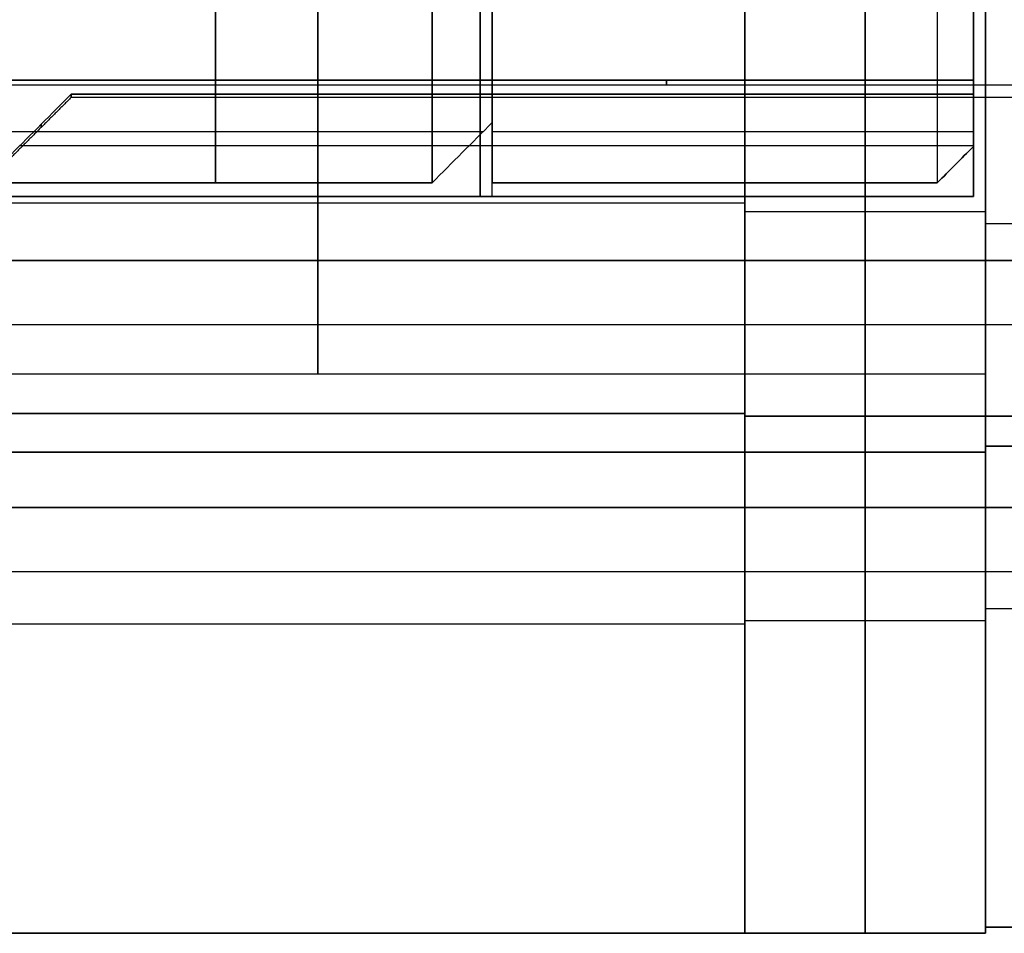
# Model space of a CAD drawing. Header units: millimetres. Extents: x -66 to 114, y 79 to 395.
# Tile 117 of 211: x 82.92 to 91.11, y 125.97 to 133.57. Entities that reach past the tile are written whole.
import ezdxf

# ---------------------------------------------------------------- set-up
doc = ezdxf.new("R2010")
doc.units = ezdxf.units.MM
doc.layers.add('Layer 01', color=7, linetype='Continuous', true_color=0x000000)

msp = doc.modelspace()

# ---------------------------------------------------------------- linework, layer by layer
at = {"layer": 'Layer 01'}
for p, q in [((89.95, 129.9733, 0.45), (89.95, 159.9733, 0.45)), ((89.95, 129.9733, -37.55), (89.95, 159.9733, -37.55)), ((86.75, 133.0652, -19.55), (86.75, 132.6137, -19.55)), ((86.75, 132.6137, -17.55), (86.75, 133.0652, -17.55)), ((86.85, 132.0982, -19.35), (86.85, 132.9499, -19.35)), ((86.85, 132.0982, -17.75), (86.85, 132.9499, -17.75)), ((83.35, 132.9233, -18.55), (111.35, 132.9233, -18.55)), ((82.65, 132.6388, -19.55), (86.775, 132.6388, -19.55)), ((82.65, 132.6388, -17.55), (86.775, 132.6388, -17.55)), ((86.85, 132.6388, -19.55), (90.85, 132.6388, -19.55)), ((86.85, 132.6388, -17.55), (90.85, 132.6388, -17.55)), ((82.925, 132.524, -19.35), (90.85, 132.524, -19.35)), ((82.925, 132.524, -17.75), (90.85, 132.524, -17.75)), ((88.95, 132.0433, -3.87), (68.95, 132.0433, -3.87)), ((88.95, 132.0433, -33.23), (68.95, 132.0433, -33.23)), ((88.95, 131.9733, -3.85), (90.95, 131.9733, -3.85)), ((88.95, 131.9733, -33.25), (90.95, 131.9733, -33.25)), ((90.95, 131.8733, -3.85), (94.85, 131.8733, -3.85)), ((90.95, 131.8733, -33.25), (94.85, 131.8733, -33.25)), ((62.75, 131.5665, -32.4899), (95.65, 131.5665, -32.4899)), ((62.75, 131.0335, -5.1431), (95.65, 131.0335, -5.1431)), ((79.85, 130.6233, -18.55), (90.95, 130.6233, -18.55)), ((88.95, 130.6233, -18.55), (90.95, 130.6233, -18.55)), ((88.95, 125.9733, -18.55), (88.95, 130.6233, -18.55)), ((90.95, 130.6233, -18.55), (90.95, 126.0233, -18.55)), ((90.95, 125.9733, -18.55), (90.95, 130.6233, -18.55)), ((88.95, 129.9733, -18.55), (68.95, 129.9733, -18.55)), ((88.95, 129.9733, -18.55), (88.95, 125.9733, -18.55)), ((62.75, 129.5132, -2.5569), (95.65, 129.5132, -2.5569)), ((62.75, 128.9802, -34.0101), (95.65, 128.9802, -34.0101)), ((62.75, 128.9802, -4.6101), (95.65, 128.9802, -4.6101)), ((90.95, 128.6733, -33.25), (94.85, 128.6733, -33.25)), ((90.95, 128.6733, -3.85), (94.85, 128.6733, -3.85)), ((88.95, 128.5433, -33.23), (68.95, 128.5433, -33.23)), ((88.95, 128.5433, -3.87), (68.95, 128.5433, -3.87)), ((88.95, 128.5733, -33.25), (90.95, 128.5733, -33.25)), ((88.95, 128.5733, -3.85), (90.95, 128.5733, -3.85)), ((94.85, 126.0233, -18.55), (90.95, 126.0233, -18.55)), ((88.95, 125.9733, -18.55), (68.95, 125.9733, -18.55)), ((90.95, 125.9733, -18.55), (88.95, 125.9733, -18.55)), ((89.95, 125.9733, -33.55), (89.95, 125.9733, -3.55))]:
    msp.add_line(p, q, dxfattribs=at)
at = {"layer": 'Layer 01', "extrusion": (1, 1.11114e-15, -1.98925e-17)}
msp.add_arc((144.9733, -18.55, 90.55), 12.8, 0, 175.5192, dxfattribs=at)
at = {"layer": 'Layer 01', "extrusion": (-1, -1.11342e-15, 3.82889e-17)}
msp.add_arc((-144.9733, -18.55, -90.55), 12.8, 180, 355.5192, dxfattribs=at)
at = {"layer": 'Layer 01', "extrusion": (-1, 7.67558e-19, 1.91582e-17)}
msp.add_arc((-144.9733, -18.55, -90.85), 12.5, 4.58857, 180, dxfattribs=at)
at = {"layer": 'Layer 01', "extrusion": (-1, -1.5391e-18, 3.8416e-17)}
msp.add_arc((-144.9733, -18.55, -90.85), 12.5, 180, 355.41143, dxfattribs=at)
at = {"layer": 'Layer 01', "extrusion": (1, 2.41846e-18, -5.76998e-17)}
msp.add_arc((144.9733, -18.55, 90.85), 11.95, 184.80024, 0, dxfattribs=at)
at = {"layer": 'Layer 01', "extrusion": (1, 5.94037e-16, -3.82696e-17)}
msp.add_arc((144.9733, -18.55, 90.85), 11.95, 0, 175.19976, dxfattribs=at)
at = {"layer": 'Layer 01', "extrusion": (1, 7.29075e-16, -1.82565e-16)}
msp.add_arc((144.9733, -18.55, 86.85), 12.8, 46.528, 175.5192, dxfattribs=at)
at = {"layer": 'Layer 01', "extrusion": (1, -4.83086e-16, 4.5747e-16)}
msp.add_arc((144.9733, -18.55, 86.85), 12.8, 184.4808, 313.472, dxfattribs=at)
at = {"layer": 'Layer 01', "extrusion": (-1, -6.93895e-16, 1.74567e-18)}
msp.add_arc((-144.9733, -18.55, -86.85), 12.3, 228.18969, 355.33666, dxfattribs=at)
at = {"layer": 'Layer 01', "extrusion": (-1, 4.49033e-16, 6.15087e-16)}
msp.add_arc((-144.9733, -18.55, -86.85), 12.3, 4.66334, 131.81031, dxfattribs=at)
at = {"layer": 'Layer 01', "extrusion": (-1, 0, 0)}
for centre, radius, start, end in [((-144.9733, -18.55, -84.55), 12.8, 232.39824, 355.5192), ((-144.9733, -18.55, -84.55), 12.8, 4.4808, 127.60176), ((-144.9733, -18.55, -86.75), 12.9, 270, 356.44449), ((-144.9733, -18.55, -86.75), 12.9, 3.55551, 90), ((-144.9733, -18.55, -88.3), 11.95, 355.19976, 0), ((-144.9733, -18.55, -88.3), 11.95, 0, 4.80024), ((-129.9733, -33.55, -88.95), 4, 270, 0)]:
    msp.add_arc(centre, radius, start, end, dxfattribs=at)
at = {"layer": 'Layer 01', "extrusion": (-1, -7.15373e-16, -5.52584e-17)}
msp.add_arc((-144.9733, -18.55, -86.35), 12.8, 232.39824, 355.5192, dxfattribs=at)
at = {"layer": 'Layer 01', "extrusion": (-1, 4.048e-16, 6.43655e-16)}
msp.add_arc((-144.9733, -18.55, -86.35), 12.8, 4.4808, 127.60176, dxfattribs=at)
at = {"layer": 'Layer 01', "extrusion": (1, 0, 0)}
for centre, radius, start, end in [((144.9733, -18.55, 85.4), 14.35, 90, 270), ((144.9733, -18.55, 89.95), 14.35, 90, 270), ((130.2733, -3.85, 89.95), 1.7, 270, 90), ((130.2733, -33.25, 89.95), 1.7, 270, 90), ((130.2733, -33.25, 89.95), 1.7, 90, 270), ((130.2733, -3.85, 89.95), 1.7, 90, 270), ((130.0233, -3.6, 90.95), 4, 90, 180), ((129.9733, -3.55, 89.95), 4, 90, 180), ((129.9733, -33.55, 89.95), 4, 180, 270)]:
    msp.add_arc(centre, radius, start, end, dxfattribs=at)
at = {"layer": 'Layer 01', "extrusion": (1, 1.01795e-16, 1.00808e-31)}
msp.add_arc((144.9733, -18.55, 88.95), 14.35, 90, 270, dxfattribs=at)
at = {"layer": 'Layer 01', "extrusion": (1, 1.01795e-16, 9.64395e-32)}
msp.add_arc((144.9733, -18.55, 88.95), 15, 90, 270, dxfattribs=at)
at = {"layer": 'Layer 01', "extrusion": (-1, -1.16588e-15, -6.61169e-17)}
msp.add_arc((-144.9733, -18.55, -90.85), 12.9, 270, 356.44449, dxfattribs=at)
at = {"layer": 'Layer 01', "extrusion": (-1, 8.28645e-18, 1.16563e-15)}
msp.add_arc((-144.9733, -18.55, -90.85), 12.9, 3.55551, 90, dxfattribs=at)
at = {"layer": 'Layer 01', "extrusion": (1, 1.28156e-15, -1.06663e-16)}
msp.add_arc((144.9733, -18.55, 90.85), 12.05, 90, 175.23969, dxfattribs=at)
at = {"layer": 'Layer 01', "extrusion": (1, -1.02041e-18, -1.10891e-18)}
msp.add_arc((144.9733, -18.55, 90.85), 12.05, 184.76031, 270, dxfattribs=at)
at = {"layer": 'Layer 01', "extrusion": (-1, -1.01795e-16, 1.00808e-31)}
msp.add_arc((-144.9733, -18.55, -90.95), 14.35, 270, 90, dxfattribs=at)
msp.add_arc((-144.9733, -18.55, -90.95), 14.35, 270, 90, dxfattribs=at)
at = {"layer": 'Layer 01', "extrusion": (1, 1.35439e-13, 8.88178e-15)}
msp.add_arc((144.9733, -18.55, 83.35), 12.05, 176.19333, 183.80667, dxfattribs=at)
at = {"layer": 'Layer 01', "extrusion": (1, 8.50248e-12, 7.07895e-13)}
msp.add_arc((144.9733, -18.55, 90.85), 12.05, 183.80667, 184.76031, dxfattribs=at)
at = {"layer": 'Layer 01', "extrusion": (1, -1.57255e-14, 1.17785e-15)}
msp.add_arc((144.9733, -18.55, 90.85), 12.05, 175.23969, 176.19333, dxfattribs=at)
at = {"layer": 'Layer 01', "extrusion": (-1, -1.01795e-16, 0)}
for centre, radius, start, end in [((-130.2933, -3.87, -88.95), 1.75, 90, 270), ((-130.2933, -33.23, -88.95), 1.75, 90, 270), ((-130.2733, -3.85, -88.95), 1.7, 90, 270), ((-130.2733, -33.25, -88.95), 1.7, 90, 270), ((-130.2733, -3.85, -90.95), 1.7, 90, 270), ((-130.2733, -33.25, -90.95), 1.7, 90, 270), ((-130.2733, -33.25, -90.95), 1.7, 270, 90), ((-130.2733, -3.85, -90.95), 1.7, 270, 90)]:
    msp.add_arc(centre, radius, start, end, dxfattribs=at)
at = {"layer": 'Layer 01', "extrusion": (1, 1.01795e-16, 0)}
for centre, radius, start, end in [((130.2733, -3.85, 90.95), 1.6, 270, 90), ((130.2733, -33.25, 90.95), 1.6, 270, 90), ((130.2933, -33.23, 88.95), 1.75, 90, 270), ((130.2933, -3.87, 88.95), 1.75, 90, 270), ((130.2733, -33.25, 88.95), 1.7, 90, 270), ((130.2733, -3.85, 88.95), 1.7, 90, 270), ((130.2733, -33.25, 90.95), 1.6, 90, 270), ((130.2733, -3.85, 90.95), 1.6, 90, 270)]:
    msp.add_arc(centre, radius, start, end, dxfattribs=at)
at = {"layer": 'Layer 01', "extrusion": (1, -1.40202e-16, -1.40202e-16)}
msp.add_arc((130.0233, -33.5, 90.95), 4, 180, 270, dxfattribs=at)
at = {"layer": 'Layer 01', "extrusion": (1, 4.45774e-46, -4.45774e-46)}
msp.add_arc((129.9733, -3.55, 88.95), 4, 90, 180, dxfattribs=at)
at = {"layer": 'Layer 01', "extrusion": (1, 1.01795e-16, 1.01795e-16)}
msp.add_arc((129.9733, -33.55, 88.95), 4, 180, 270, dxfattribs=at)
at = {"layer": 'Layer 01', "extrusion": (-1, -5.39028e-45, 5.39028e-45)}
msp.add_arc((-129.9733, -3.55, -88.95), 4, 0, 90, dxfattribs=at)
at = {"layer": 'Layer 01', "extrusion": (1, -2.32263e-31, 2.32263e-31)}
msp.add_arc((129.9733, -3.55, 90.95), 4, 90, 180, dxfattribs=at)
at = {"layer": 'Layer 01', "extrusion": (1, -2.40463e-31, -2.40463e-31)}
msp.add_arc((129.9733, -33.55, 90.95), 4, 180, 270, dxfattribs=at)
at = {"layer": 'Layer 01'}
for points, degree in [([(88.95, 159.9733, 0.45), (88.95, 144.9733, 0.45), (88.95, 129.9733, 0.45)], 2), ([(88.95, 129.9733, -37.55), (88.95, 144.9733, -37.55), (88.95, 159.9733, -37.55)], 2), ([(88.95, 159.9733, 0.45), (88.95, 144.9733, 0.45), (88.95, 129.9733, 0.45)], 2), ([(88.95, 129.9733, -37.55), (88.95, 144.9733, -37.55), (88.95, 159.9733, -37.55)], 2), ([(90.95, 159.9733, 0.45), (90.95, 144.9733, 0.45), (90.95, 129.9733, 0.45)], 2), ([(90.95, 129.9733, -37.55), (90.95, 144.9733, -37.55), (90.95, 159.9733, -37.55)], 2), ([(90.95, 159.9233, -37.5), (90.95, 144.9733, -37.5), (90.95, 130.0233, -37.5)], 2), ([(90.95, 130.0233, 0.4), (90.95, 144.9733, 0.4), (90.95, 159.9233, 0.4)], 2), ([(82.65, 133.0652, -19.55), (86.75, 133.0652, -19.55), (90.85, 133.0652, -19.55)], 2), ([(90.85, 133.0652, -17.55), (86.75, 133.0652, -17.55), (82.65, 133.0652, -17.55)], 2), ([(90.85, 132.9649, -19.55), (90.85, 133.0151, -19.55), (90.85, 133.0652, -19.55)], 2), ([(90.85, 133.0652, -17.55), (90.85, 133.0151, -17.55), (90.85, 132.9649, -17.55)], 2), ([(93.95, 133.0233, -18.55), (88.3, 133.0233, -18.55), (82.65, 133.0233, -18.55)], 2), ([(83.35, 132.9499, -19.35), (83.1833, 132.7829, -19.35), (83.0167, 132.6159, -19.35), (82.85, 132.4489, -19.35)], 3), ([(83.35, 132.9499, -17.75), (83.1833, 132.7829, -17.75), (83.0167, 132.6159, -17.75), (82.85, 132.4489, -17.75)], 3), ([(83.35, 132.9499, -19.35), (87.1, 132.9499, -19.35), (90.85, 132.9499, -19.35)], 2), ([(90.85, 132.9499, -17.75), (87.1, 132.9499, -17.75), (83.35, 132.9499, -17.75)], 2), ([(90.85, 132.9649, -19.55), (90.85, 132.7391, -19.55), (90.85, 132.5134, -19.55)], 2), ([(90.85, 132.5134, -17.55), (90.85, 132.7391, -17.55), (90.85, 132.9649, -17.55)], 2), ([(90.85, 132.9499, -17.75), (90.85, 132.524, -17.75), (90.85, 132.0982, -17.75)], 2), ([(90.85, 132.0982, -19.35), (90.85, 132.524, -19.35), (90.85, 132.9499, -19.35)], 2), ([(83.35, 132.9233, -18.55), (83.1, 132.6733, -18.55), (82.85, 132.4233, -18.55)], 2), ([(86.85, 132.714, -19.55), (86.6833, 132.5468, -19.55), (86.5167, 132.3796, -19.55), (86.35, 132.2125, -19.55)], 3), ([(86.35, 132.2125, -17.55), (86.5167, 132.3796, -17.55), (86.6833, 132.5468, -17.55), (86.85, 132.714, -17.55)], 3), ([(86.85, 132.2125, -19.55), (86.85, 132.4632, -19.55), (86.85, 132.714, -19.55)], 2), ([(86.85, 132.714, -17.55), (86.85, 132.4632, -17.55), (86.85, 132.2125, -17.55)], 2), ([(90.85, 132.5134, -19.55), (90.75, 132.4131, -19.55), (90.65, 132.3128, -19.55), (90.55, 132.2125, -19.55)], 3), ([(90.55, 132.2125, -17.55), (90.65, 132.3128, -17.55), (90.75, 132.4131, -17.55), (90.85, 132.5134, -17.55)], 3), ([(86.35, 132.2125, -19.55), (84.55, 132.2125, -19.55), (82.75, 132.2125, -19.55)], 2), ([(82.75, 132.2125, -17.55), (84.55, 132.2125, -17.55), (86.35, 132.2125, -17.55)], 2), ([(86.85, 132.2125, -17.55), (88.7, 132.2125, -17.55), (90.55, 132.2125, -17.55)], 2), ([(90.55, 132.2125, -19.55), (88.7, 132.2125, -19.55), (86.85, 132.2125, -19.55)], 2), ([(82.85, 132.0982, -17.75), (86.85, 132.0982, -17.75), (90.85, 132.0982, -17.75)], 2), ([(90.85, 132.0982, -19.35), (86.85, 132.0982, -19.35), (82.85, 132.0982, -19.35)], 2), ([(95.65, 131.5665, -3.0899), (79.2, 131.5665, -3.0899), (62.75, 131.5665, -3.0899)], 2), ([(62.75, 131.0335, -34.5431), (79.2, 131.0335, -34.5431), (95.65, 131.0335, -34.5431)], 2), ([(68.95, 130.2933, -2.12), (78.95, 130.2933, -2.12), (88.95, 130.2933, -2.12)], 2), ([(88.95, 130.2933, -5.62), (78.95, 130.2933, -5.62), (68.95, 130.2933, -5.62)], 2), ([(68.95, 130.2933, -31.48), (78.95, 130.2933, -31.48), (88.95, 130.2933, -31.48)], 2), ([(88.95, 130.2933, -34.98), (78.95, 130.2933, -34.98), (68.95, 130.2933, -34.98)], 2), ([(90.95, 130.2733, -31.55), (89.95, 130.2733, -31.55), (88.95, 130.2733, -31.55)], 2), ([(88.95, 130.2733, -34.95), (89.95, 130.2733, -34.95), (90.95, 130.2733, -34.95)], 2), ([(90.95, 130.2733, -2.15), (89.95, 130.2733, -2.15), (88.95, 130.2733, -2.15)], 2), ([(88.95, 130.2733, -5.55), (89.95, 130.2733, -5.55), (90.95, 130.2733, -5.55)], 2), ([(94.85, 130.2733, -31.65), (92.9, 130.2733, -31.65), (90.95, 130.2733, -31.65)], 2), ([(90.95, 130.2733, -34.85), (92.9, 130.2733, -34.85), (94.85, 130.2733, -34.85)], 2), ([(94.85, 130.2733, -2.25), (92.9, 130.2733, -2.25), (90.95, 130.2733, -2.25)], 2), ([(90.95, 130.2733, -5.45), (92.9, 130.2733, -5.45), (94.85, 130.2733, -5.45)], 2), ([(94.85, 130.0233, 0.4), (92.9, 130.0233, 0.4), (90.95, 130.0233, 0.4)], 2), ([(90.95, 130.0233, -37.5), (92.9, 130.0233, -37.5), (94.85, 130.0233, -37.5)], 2), ([(88.95, 129.9733, 0.45), (78.95, 129.9733, 0.45), (68.95, 129.9733, 0.45)], 2), ([(68.95, 129.9733, -37.55), (78.95, 129.9733, -37.55), (88.95, 129.9733, -37.55)], 2), ([(88.95, 129.9733, -37.55), (89.95, 129.9733, -37.55), (90.95, 129.9733, -37.55)], 2), ([(90.95, 129.9733, 0.45), (89.95, 129.9733, 0.45), (88.95, 129.9733, 0.45)], 2), ([(95.65, 129.5132, -31.9569), (79.2, 129.5132, -31.9569), (62.75, 129.5132, -31.9569)], 2), ([(62.75, 128.9802, -4.6101), (79.2, 128.9802, -4.6101), (95.65, 128.9802, -4.6101)], 2), ([(90.95, 126.0233, -3.6), (92.9, 126.0233, -3.6), (94.85, 126.0233, -3.6)], 2), ([(90.95, 126.0233, -33.5), (90.95, 126.0233, -18.55), (90.95, 126.0233, -3.6)], 2), ([(94.85, 126.0233, -33.5), (92.9, 126.0233, -33.5), (90.95, 126.0233, -33.5)], 2), ([(68.95, 125.9733, -3.55), (78.95, 125.9733, -3.55), (88.95, 125.9733, -3.55)], 2), ([(88.95, 125.9733, -33.55), (78.95, 125.9733, -33.55), (68.95, 125.9733, -33.55)], 2), ([(88.95, 125.9733, -3.55), (88.95, 125.9733, -18.55), (88.95, 125.9733, -33.55)], 2), ([(88.95, 125.9733, -3.55), (89.95, 125.9733, -3.55), (90.95, 125.9733, -3.55)], 2), ([(90.95, 125.9733, -33.55), (89.95, 125.9733, -33.55), (88.95, 125.9733, -33.55)], 2), ([(88.95, 125.9733, -3.55), (88.95, 125.9733, -18.55), (88.95, 125.9733, -33.55)], 2), ([(90.95, 125.9733, -3.55), (90.95, 125.9733, -18.55), (90.95, 125.9733, -33.55)], 2)]:
    msp.add_open_spline(points, degree=degree, dxfattribs=at)
msp.add_rational_spline([(83.1, 132.6994, -19.35), (83.1, 132.6472, -18.55), (83.1, 132.6994, -17.75)], [0.999704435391, 0.997587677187, 0.999704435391], degree=2, dxfattribs=at)

doc.saveas('drawing.dxf')
